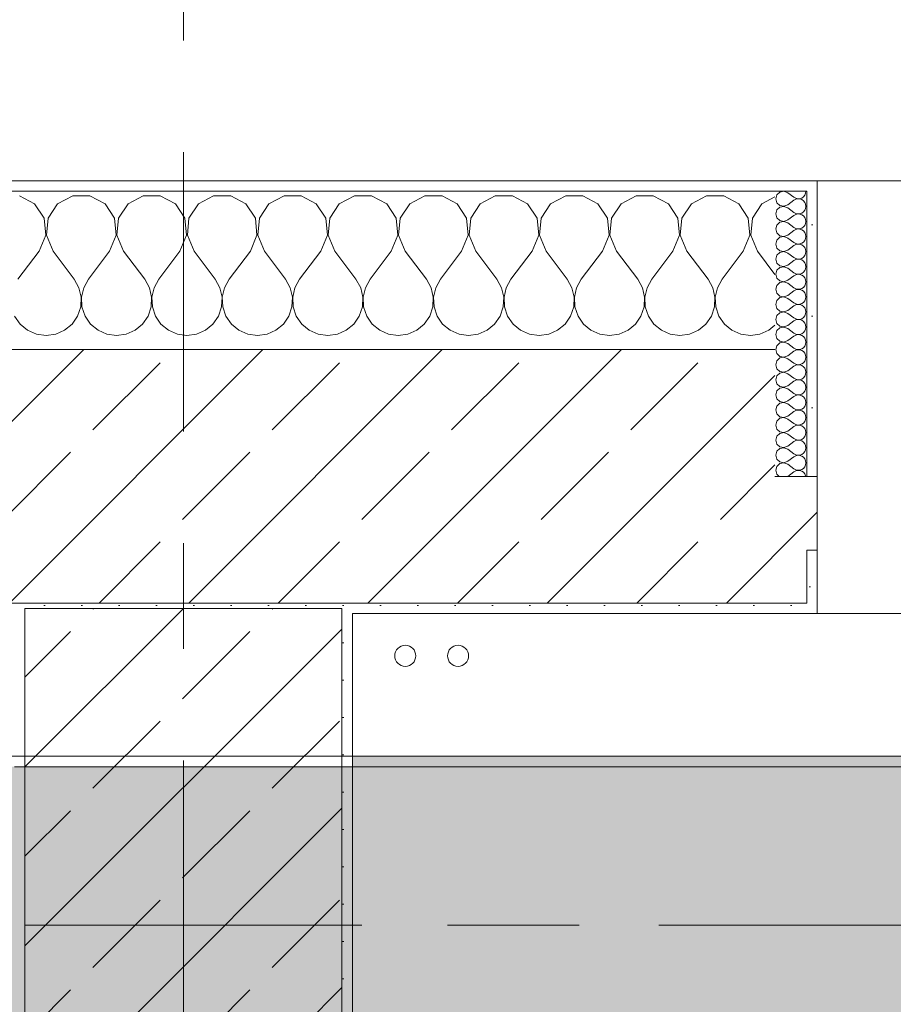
# Model space of a CAD drawing. Header units: metres. Extents: x -3.6 to 84.5, y -11 to 16.8.
# Tile 147 of 229: x 36.4 to 37.2, y 13.1 to 14. Entities that reach past the tile are written whole.
import ezdxf

# ---------------------------------------------------------------- set-up
doc = ezdxf.new("R2010")
doc.units = ezdxf.units.M
doc.header["$MEASUREMENT"] = 0
doc.linetypes.add('Achse', pattern=[0.2, 0.1, -0.05, 0, -0.05])
doc.linetypes.add('Strichlinie doppelt', pattern=[0.546806, 0.264583, -0.105833, 0.070556, -0.105833])
for name, color, linetype in [('451 - Universal.Achsen Raster', 7, 'Continuous'), ('604 - Struktur.Wand Aussen', 7, 'Continuous'), ('607 - Struktur.Stütze', 7, 'Continuous'), ('608 - Struktur.Träger', 7, 'Continuous'), ('801 - HKLSE.Heizung_ Klima_ Lüftung', 7, 'Continuous')]:
    doc.layers.add(name, color=color, linetype=linetype)
pattern_1 = [(45, (0, 0), (-0.0848528, 0.0848528), []), (45, (-0.04243, 0.04243), (-0.0848528, 0.0848528), [0.09, -0.03])]
pattern_2 = [(45, (0, 0), (-0.01767767, 0.01767767), [0, -0.025])]
pattern_3 = [(0, (0, 0), (0, 0.08660254), [0, -0.05]), (0, (0.025, 0.0433), (0, 0.08660254), [0, -0.05])]

# ---------------------------------------------------------------- blocks, each defined once
blk = doc.blocks.new('*X17')
at = {"layer": '604 - Struktur.Wand Aussen', "color": 7, "linetype": 'Continuous', "lineweight": 5}
for p, q in [((36.3891, 13.83299), (36.37479, 13.84066)), ((36.42521, 13.84066), (36.4109, 13.83299)), ((36.44145, 13.84066), (36.42521, 13.84066)), ((36.45576, 13.83299), (36.44145, 13.84066)), ((36.49188, 13.84066), (36.47757, 13.83299)), ((36.50812, 13.84066), (36.49188, 13.84066)), ((36.52243, 13.83299), (36.50812, 13.84066)), ((36.55855, 13.84066), (36.54424, 13.83299)), ((36.57479, 13.84066), (36.55855, 13.84066)), ((36.5891, 13.83299), (36.57479, 13.84066)), ((36.62521, 13.84066), (36.6109, 13.83299)), ((36.64145, 13.84066), (36.62521, 13.84066)), ((36.65576, 13.83299), (36.64145, 13.84066)), ((36.69188, 13.84066), (36.67757, 13.83299)), ((36.70812, 13.84066), (36.69188, 13.84066)), ((36.72243, 13.83299), (36.70812, 13.84066)), ((36.75855, 13.84066), (36.74424, 13.83299)), ((36.77479, 13.84066), (36.75855, 13.84066)), ((36.7891, 13.83299), (36.77479, 13.84066)), ((36.82521, 13.84066), (36.8109, 13.83299)), ((36.84145, 13.84066), (36.82521, 13.84066)), ((36.85576, 13.83299), (36.84145, 13.84066)), ((36.89188, 13.84066), (36.87757, 13.83299)), ((36.90812, 13.84066), (36.89188, 13.84066)), ((36.92243, 13.83299), (36.90812, 13.84066)), ((36.95855, 13.84066), (36.94424, 13.83299)), ((36.97479, 13.84066), (36.95855, 13.84066)), ((36.9891, 13.83299), (36.97479, 13.84066)), ((37.02521, 13.84066), (37.0109, 13.83299)), ((37.04145, 13.84066), (37.02521, 13.84066)), ((37.05576, 13.83299), (37.04145, 13.84066)), ((37.09, 13.83965), (37.07757, 13.83299)), ((36.39808, 13.81947), (36.3891, 13.83299)), ((36.4109, 13.83299), (36.40192, 13.81947)), ((36.46475, 13.81947), (36.45576, 13.83299)), ((36.47757, 13.83299), (36.46858, 13.81947)), ((36.53142, 13.81947), (36.52243, 13.83299)), ((36.54424, 13.83299), (36.53525, 13.81947)), ((36.59808, 13.81947), (36.5891, 13.83299)), ((36.6109, 13.83299), (36.60192, 13.81947)), ((36.66475, 13.81947), (36.65576, 13.83299)), ((36.67757, 13.83299), (36.66858, 13.81947)), ((36.73142, 13.81947), (36.72243, 13.83299)), ((36.74424, 13.83299), (36.73525, 13.81947)), ((36.79808, 13.81947), (36.7891, 13.83299)), ((36.8109, 13.83299), (36.80192, 13.81947)), ((36.86475, 13.81947), (36.85576, 13.83299)), ((36.87757, 13.83299), (36.86858, 13.81947)), ((36.93142, 13.81947), (36.92243, 13.83299)), ((36.94424, 13.83299), (36.93525, 13.81947)), ((36.99808, 13.81947), (36.9891, 13.83299)), ((37.0109, 13.83299), (37.00192, 13.81947)), ((37.06475, 13.81947), (37.05576, 13.83299)), ((37.07757, 13.83299), (37.06858, 13.81947)), ((36.39962, 13.8033), (36.39808, 13.81947)), ((36.40192, 13.81947), (36.40038, 13.8033)), ((36.46629, 13.8033), (36.46475, 13.81947)), ((36.46858, 13.81947), (36.46705, 13.8033)), ((36.53295, 13.8033), (36.53142, 13.81947)), ((36.53525, 13.81947), (36.53371, 13.8033)), ((36.59962, 13.8033), (36.59808, 13.81947)), ((36.60192, 13.81947), (36.60038, 13.8033)), ((36.66629, 13.8033), (36.66475, 13.81947)), ((36.66858, 13.81947), (36.66705, 13.8033)), ((36.73295, 13.8033), (36.73142, 13.81947)), ((36.73525, 13.81947), (36.73371, 13.8033)), ((36.79962, 13.8033), (36.79808, 13.81947)), ((36.80192, 13.81947), (36.80038, 13.8033)), ((36.86629, 13.8033), (36.86475, 13.81947)), ((36.86858, 13.81947), (36.86705, 13.8033)), ((36.93295, 13.8033), (36.93142, 13.81947)), ((36.93525, 13.81947), (36.93371, 13.8033)), ((36.99962, 13.8033), (36.99808, 13.81947)), ((37.00192, 13.81947), (37.00038, 13.8033)), ((37.06629, 13.8033), (37.06475, 13.81947)), ((37.06858, 13.81947), (37.06705, 13.8033)), ((36.39333, 13.78833), (36.39962, 13.8033)), ((36.40038, 13.8033), (36.40667, 13.78833)), ((36.46, 13.78833), (36.46629, 13.8033)), ((36.46705, 13.8033), (36.47333, 13.78833)), ((36.52667, 13.78833), (36.53295, 13.8033)), ((36.53371, 13.8033), (36.54, 13.78833)), ((36.59333, 13.78833), (36.59962, 13.8033)), ((36.60038, 13.8033), (36.60667, 13.78833)), ((36.66, 13.78833), (36.66629, 13.8033)), ((36.66705, 13.8033), (36.67333, 13.78833)), ((36.72667, 13.78833), (36.73295, 13.8033)), ((36.73371, 13.8033), (36.74, 13.78833)), ((36.79333, 13.78833), (36.79962, 13.8033)), ((36.80038, 13.8033), (36.80667, 13.78833)), ((36.86, 13.78833), (36.86629, 13.8033)), ((36.86705, 13.8033), (36.87333, 13.78833)), ((36.92667, 13.78833), (36.93295, 13.8033)), ((36.93371, 13.8033), (36.94, 13.78833)), ((36.99333, 13.78833), (36.99962, 13.8033)), ((37.00038, 13.8033), (37.00667, 13.78833)), ((37.06, 13.78833), (37.06629, 13.8033)), ((37.06705, 13.8033), (37.07333, 13.78833)), ((36.39333, 13.78833), (36.37333, 13.76167)), ((36.40667, 13.78833), (36.42667, 13.76167)), ((36.46, 13.78833), (36.44, 13.76167)), ((36.47333, 13.78833), (36.49333, 13.76167)), ((36.52667, 13.78833), (36.50667, 13.76167)), ((36.54, 13.78833), (36.56, 13.76167)), ((36.59333, 13.78833), (36.57333, 13.76167)), ((36.60667, 13.78833), (36.62667, 13.76167)), ((36.66, 13.78833), (36.64, 13.76167)), ((36.67333, 13.78833), (36.69333, 13.76167)), ((36.72667, 13.78833), (36.70667, 13.76167)), ((36.74, 13.78833), (36.76, 13.76167)), ((36.79333, 13.78833), (36.77333, 13.76167)), ((36.80667, 13.78833), (36.82667, 13.76167)), ((36.86, 13.78833), (36.84, 13.76167)), ((36.87333, 13.78833), (36.89333, 13.76167)), ((36.92667, 13.78833), (36.90667, 13.76167)), ((36.94, 13.78833), (36.96, 13.76167)), ((36.99333, 13.78833), (36.97333, 13.76167)), ((37.00667, 13.78833), (37.02667, 13.76167)), ((37.06, 13.78833), (37.04, 13.76167)), ((37.07333, 13.78833), (37.09, 13.76611)), ((36.43112, 13.75362), (36.42667, 13.76167)), ((36.44, 13.76167), (36.43555, 13.75362)), ((36.49778, 13.75362), (36.49333, 13.76167)), ((36.50667, 13.76167), (36.50222, 13.75362)), ((36.56445, 13.75362), (36.56, 13.76167)), ((36.57333, 13.76167), (36.56888, 13.75362)), ((36.63112, 13.75362), (36.62667, 13.76167)), ((36.64, 13.76167), (36.63555, 13.75362)), ((36.69778, 13.75362), (36.69333, 13.76167)), ((36.70667, 13.76167), (36.70222, 13.75362)), ((36.76445, 13.75362), (36.76, 13.76167)), ((36.77333, 13.76167), (36.76888, 13.75362)), ((36.83112, 13.75362), (36.82667, 13.76167)), ((36.84, 13.76167), (36.83555, 13.75362)), ((36.89778, 13.75362), (36.89333, 13.76167)), ((36.90667, 13.76167), (36.90222, 13.75362)), ((36.96445, 13.75362), (36.96, 13.76167)), ((36.97333, 13.76167), (36.96888, 13.75362)), ((37.03112, 13.75362), (37.02667, 13.76167)), ((37.04, 13.76167), (37.03555, 13.75362)), ((36.4332, 13.74466), (36.43112, 13.75362)), ((36.43555, 13.75362), (36.43347, 13.74466)), ((36.49987, 13.74466), (36.49778, 13.75362)), ((36.50222, 13.75362), (36.50013, 13.74466)), ((36.56653, 13.74466), (36.56445, 13.75362)), ((36.56888, 13.75362), (36.5668, 13.74466)), ((36.6332, 13.74466), (36.63112, 13.75362)), ((36.63555, 13.75362), (36.63347, 13.74466)), ((36.69987, 13.74466), (36.69778, 13.75362)), ((36.70222, 13.75362), (36.70013, 13.74466)), ((36.76653, 13.74466), (36.76445, 13.75362)), ((36.76888, 13.75362), (36.7668, 13.74466)), ((36.8332, 13.74466), (36.83112, 13.75362)), ((36.83555, 13.75362), (36.83347, 13.74466)), ((36.89987, 13.74466), (36.89778, 13.75362)), ((36.90222, 13.75362), (36.90013, 13.74466)), ((36.96653, 13.74466), (36.96445, 13.75362)), ((36.96888, 13.75362), (36.9668, 13.74466)), ((37.0332, 13.74466), (37.03112, 13.75362)), ((37.03555, 13.75362), (37.03347, 13.74466)), ((36.43275, 13.73547), (36.4332, 13.74466)), ((36.43347, 13.74466), (36.43391, 13.73547)), ((36.49942, 13.73547), (36.49987, 13.74466)), ((36.50013, 13.74466), (36.50058, 13.73547)), ((36.56609, 13.73547), (36.56653, 13.74466)), ((36.5668, 13.74466), (36.56725, 13.73547)), ((36.63275, 13.73547), (36.6332, 13.74466)), ((36.63347, 13.74466), (36.63391, 13.73547)), ((36.69942, 13.73547), (36.69987, 13.74466)), ((36.70013, 13.74466), (36.70058, 13.73547)), ((36.76609, 13.73547), (36.76653, 13.74466)), ((36.7668, 13.74466), (36.76725, 13.73547)), ((36.83275, 13.73547), (36.8332, 13.74466)), ((36.83347, 13.74466), (36.83391, 13.73547)), ((36.89942, 13.73547), (36.89987, 13.74466)), ((36.90013, 13.74466), (36.90058, 13.73547)), ((36.96609, 13.73547), (36.96653, 13.74466)), ((36.9668, 13.74466), (36.96725, 13.73547)), ((37.03275, 13.73547), (37.0332, 13.74466)), ((37.03347, 13.74466), (37.03391, 13.73547)), ((36.37019, 13.72676), (36.37539, 13.71918)), ((36.42461, 13.71918), (36.42981, 13.72676)), ((36.42981, 13.72676), (36.43275, 13.73547)), ((36.43391, 13.73547), (36.43685, 13.72676)), ((36.43685, 13.72676), (36.44206, 13.71918)), ((36.49127, 13.71918), (36.49648, 13.72676)), ((36.49648, 13.72676), (36.49942, 13.73547)), ((36.50058, 13.73547), (36.50352, 13.72676)), ((36.50352, 13.72676), (36.50873, 13.71918)), ((36.55794, 13.71918), (36.56315, 13.72676)), ((36.56315, 13.72676), (36.56609, 13.73547)), ((36.56725, 13.73547), (36.57019, 13.72676)), ((36.57019, 13.72676), (36.57539, 13.71918)), ((36.62461, 13.71918), (36.62981, 13.72676)), ((36.62981, 13.72676), (36.63275, 13.73547)), ((36.63391, 13.73547), (36.63685, 13.72676)), ((36.63685, 13.72676), (36.64206, 13.71918)), ((36.69127, 13.71918), (36.69648, 13.72676)), ((36.69648, 13.72676), (36.69942, 13.73547)), ((36.70058, 13.73547), (36.70352, 13.72676)), ((36.70352, 13.72676), (36.70873, 13.71918)), ((36.75794, 13.71918), (36.76315, 13.72676)), ((36.76315, 13.72676), (36.76609, 13.73547)), ((36.76725, 13.73547), (36.77019, 13.72676)), ((36.77019, 13.72676), (36.77539, 13.71918)), ((36.82461, 13.71918), (36.82981, 13.72676)), ((36.82981, 13.72676), (36.83275, 13.73547)), ((36.83391, 13.73547), (36.83685, 13.72676)), ((36.83685, 13.72676), (36.84206, 13.71918)), ((36.89127, 13.71918), (36.89648, 13.72676)), ((36.89648, 13.72676), (36.89942, 13.73547)), ((36.90058, 13.73547), (36.90352, 13.72676)), ((36.90352, 13.72676), (36.90873, 13.71918)), ((36.95794, 13.71918), (36.96315, 13.72676)), ((36.96315, 13.72676), (36.96609, 13.73547)), ((36.96725, 13.73547), (36.97019, 13.72676)), ((36.97019, 13.72676), (36.97539, 13.71918)), ((37.02461, 13.71918), (37.02981, 13.72676)), ((37.02981, 13.72676), (37.03275, 13.73547)), ((37.03391, 13.73547), (37.03685, 13.72676)), ((37.03685, 13.72676), (37.04206, 13.71918)), ((36.37539, 13.71918), (36.38248, 13.71331)), ((36.41752, 13.71331), (36.42461, 13.71918)), ((36.44206, 13.71918), (36.44914, 13.71331)), ((36.48419, 13.71331), (36.49127, 13.71918)), ((36.50873, 13.71918), (36.51581, 13.71331)), ((36.55086, 13.71331), (36.55794, 13.71918)), ((36.57539, 13.71918), (36.58248, 13.71331)), ((36.61752, 13.71331), (36.62461, 13.71918)), ((36.64206, 13.71918), (36.64914, 13.71331)), ((36.68419, 13.71331), (36.69127, 13.71918)), ((36.70873, 13.71918), (36.71581, 13.71331)), ((36.75086, 13.71331), (36.75794, 13.71918)), ((36.77539, 13.71918), (36.78248, 13.71331)), ((36.81752, 13.71331), (36.82461, 13.71918)), ((36.84206, 13.71918), (36.84914, 13.71331)), ((36.88419, 13.71331), (36.89127, 13.71918)), ((36.90873, 13.71918), (36.91581, 13.71331)), ((36.95086, 13.71331), (36.95794, 13.71918)), ((36.97539, 13.71918), (36.98248, 13.71331)), ((37.01752, 13.71331), (37.02461, 13.71918)), ((37.04206, 13.71918), (37.04914, 13.71331)), ((37.08419, 13.71331), (37.09, 13.71813)), ((36.38248, 13.71331), (36.39089, 13.7096)), ((36.39089, 13.7096), (36.4, 13.70833)), ((36.4, 13.70833), (36.40911, 13.7096)), ((36.40911, 13.7096), (36.41752, 13.71331)), ((36.44914, 13.71331), (36.45756, 13.7096)), ((36.45756, 13.7096), (36.46667, 13.70833)), ((36.46667, 13.70833), (36.47578, 13.7096)), ((36.47578, 13.7096), (36.48419, 13.71331)), ((36.51581, 13.71331), (36.52422, 13.7096)), ((36.52422, 13.7096), (36.53333, 13.70833)), ((36.53333, 13.70833), (36.54244, 13.7096)), ((36.54244, 13.7096), (36.55086, 13.71331)), ((36.58248, 13.71331), (36.59089, 13.7096)), ((36.59089, 13.7096), (36.6, 13.70833)), ((36.6, 13.70833), (36.60911, 13.7096)), ((36.60911, 13.7096), (36.61752, 13.71331)), ((36.64914, 13.71331), (36.65756, 13.7096)), ((36.65756, 13.7096), (36.66667, 13.70833)), ((36.66667, 13.70833), (36.67578, 13.7096)), ((36.67578, 13.7096), (36.68419, 13.71331)), ((36.71581, 13.71331), (36.72422, 13.7096)), ((36.72422, 13.7096), (36.73333, 13.70833)), ((36.73333, 13.70833), (36.74244, 13.7096)), ((36.74244, 13.7096), (36.75086, 13.71331)), ((36.78248, 13.71331), (36.79089, 13.7096)), ((36.79089, 13.7096), (36.8, 13.70833)), ((36.8, 13.70833), (36.80911, 13.7096)), ((36.80911, 13.7096), (36.81752, 13.71331)), ((36.84914, 13.71331), (36.85756, 13.7096)), ((36.85756, 13.7096), (36.86667, 13.70833)), ((36.86667, 13.70833), (36.87578, 13.7096)), ((36.87578, 13.7096), (36.88419, 13.71331)), ((36.91581, 13.71331), (36.92422, 13.7096)), ((36.92422, 13.7096), (36.93333, 13.70833)), ((36.93333, 13.70833), (36.94244, 13.7096)), ((36.94244, 13.7096), (36.95086, 13.71331)), ((36.98248, 13.71331), (36.99089, 13.7096)), ((36.99089, 13.7096), (37, 13.70833)), ((37, 13.70833), (37.00911, 13.7096)), ((37.00911, 13.7096), (37.01752, 13.71331)), ((37.04914, 13.71331), (37.05756, 13.7096)), ((37.05756, 13.7096), (37.06667, 13.70833)), ((37.06667, 13.70833), (37.07578, 13.7096)), ((37.07578, 13.7096), (37.08419, 13.71331))]:
    blk.add_line(p, q, dxfattribs=at)
blk = doc.blocks.new('*X45')
at = {"layer": '604 - Struktur.Wand Aussen', "color": 7, "linetype": 'Continuous', "lineweight": 5}
for p, q in [((37.09178, 13.84161), (37.09071, 13.83786)), ((37.09466, 13.84425), (37.09178, 13.84161)), ((37.0985, 13.84497), (37.09466, 13.84425)), ((37.10214, 13.84357), (37.0985, 13.84497)), ((37.10214, 13.84357), (37.10786, 13.83929)), ((37.10786, 13.83929), (37.10958, 13.83833)), ((37.11347, 13.83798), (37.11534, 13.83861)), ((37.11534, 13.83861), (37.11696, 13.83973)), ((37.11696, 13.83973), (37.11822, 13.84124)), ((37.11822, 13.84124), (37.11901, 13.84305)), ((37.11901, 13.84305), (37.11929, 13.845)), ((37.09071, 13.83786), (37.09178, 13.8341)), ((37.09178, 13.8341), (37.09466, 13.83147)), ((37.09466, 13.82996), (37.09178, 13.82733)), ((37.09466, 13.83147), (37.0985, 13.83074)), ((37.0985, 13.83069), (37.09466, 13.82996)), ((37.0985, 13.83074), (37.10214, 13.83214)), ((37.10214, 13.82929), (37.0985, 13.83069)), ((37.10214, 13.83214), (37.10786, 13.83643)), ((37.10214, 13.82929), (37.10786, 13.825)), ((37.10958, 13.83738), (37.10786, 13.83643)), ((37.10958, 13.83833), (37.1115, 13.83789)), ((37.1115, 13.83783), (37.10958, 13.83738)), ((37.1115, 13.83789), (37.11347, 13.83798)), ((37.11347, 13.83773), (37.1115, 13.83783)), ((37.11534, 13.8371), (37.11347, 13.83773)), ((37.11696, 13.83599), (37.11534, 13.8371)), ((37.11822, 13.83447), (37.11696, 13.83599)), ((37.11901, 13.83267), (37.11822, 13.83447)), ((37.11929, 13.83071), (37.11901, 13.83267)), ((37.11901, 13.82876), (37.11929, 13.83071)), ((37.09178, 13.82733), (37.09071, 13.82357)), ((37.09071, 13.82357), (37.09178, 13.81982)), ((37.09178, 13.81982), (37.09466, 13.81718)), ((37.10214, 13.81786), (37.10786, 13.82214)), ((37.10786, 13.825), (37.10958, 13.82405)), ((37.10958, 13.8231), (37.10786, 13.82214)), ((37.10958, 13.82405), (37.1115, 13.8236)), ((37.1115, 13.82354), (37.10958, 13.8231)), ((37.1115, 13.8236), (37.11347, 13.8237)), ((37.11347, 13.82345), (37.1115, 13.82354)), ((37.11347, 13.8237), (37.11534, 13.82433)), ((37.11534, 13.82282), (37.11347, 13.82345)), ((37.11534, 13.82433), (37.11696, 13.82544)), ((37.11696, 13.8217), (37.11534, 13.82282)), ((37.11696, 13.82544), (37.11822, 13.82696)), ((37.11822, 13.82018), (37.11696, 13.8217)), ((37.11822, 13.82696), (37.11901, 13.82876)), ((37.11901, 13.81838), (37.11822, 13.82018)), ((37.09178, 13.81304), (37.09071, 13.80929)), ((37.09466, 13.81567), (37.09178, 13.81304)), ((37.09466, 13.81718), (37.0985, 13.81646)), ((37.0985, 13.8164), (37.09466, 13.81567)), ((37.0985, 13.81646), (37.10214, 13.81786)), ((37.10214, 13.815), (37.0985, 13.8164)), ((37.10214, 13.815), (37.10786, 13.81071)), ((37.10786, 13.81071), (37.10958, 13.80976)), ((37.11534, 13.81004), (37.11696, 13.81116)), ((37.11696, 13.81116), (37.11822, 13.81267)), ((37.11822, 13.81267), (37.11901, 13.81448)), ((37.11929, 13.81643), (37.11901, 13.81838)), ((37.11901, 13.81448), (37.11929, 13.81643)), ((37.09071, 13.80929), (37.09178, 13.80553)), ((37.09178, 13.80553), (37.09466, 13.8029)), ((37.09466, 13.80139), (37.09178, 13.79876)), ((37.09466, 13.8029), (37.0985, 13.80217)), ((37.0985, 13.80211), (37.09466, 13.80139)), ((37.0985, 13.80217), (37.10214, 13.80357)), ((37.10214, 13.80071), (37.0985, 13.80211)), ((37.10214, 13.80357), (37.10786, 13.80786)), ((37.10958, 13.80881), (37.10786, 13.80786)), ((37.10958, 13.80976), (37.1115, 13.80931)), ((37.1115, 13.80926), (37.10958, 13.80881)), ((37.1115, 13.80931), (37.11347, 13.80941)), ((37.11347, 13.80916), (37.1115, 13.80926)), ((37.11347, 13.80941), (37.11534, 13.81004)), ((37.11534, 13.80853), (37.11347, 13.80916)), ((37.11696, 13.80742), (37.11534, 13.80853)), ((37.11822, 13.8059), (37.11696, 13.80742)), ((37.11901, 13.80409), (37.11822, 13.8059)), ((37.11929, 13.80214), (37.11901, 13.80409)), ((37.11901, 13.80019), (37.11929, 13.80214)), ((37.09178, 13.79876), (37.09071, 13.795)), ((37.09071, 13.795), (37.09178, 13.79124)), ((37.10214, 13.80071), (37.10786, 13.79643)), ((37.10214, 13.78929), (37.10786, 13.79357)), ((37.10786, 13.79643), (37.10958, 13.79547)), ((37.10958, 13.79453), (37.10786, 13.79357)), ((37.10958, 13.79547), (37.1115, 13.79503)), ((37.1115, 13.79497), (37.10958, 13.79453)), ((37.1115, 13.79503), (37.11347, 13.79512)), ((37.11347, 13.79488), (37.1115, 13.79497)), ((37.11347, 13.79512), (37.11534, 13.79575)), ((37.11534, 13.79425), (37.11347, 13.79488)), ((37.11534, 13.79575), (37.11696, 13.79687)), ((37.11696, 13.79313), (37.11534, 13.79425)), ((37.11696, 13.79687), (37.11822, 13.79839)), ((37.11822, 13.79161), (37.11696, 13.79313)), ((37.11822, 13.79839), (37.11901, 13.80019)), ((37.09178, 13.78447), (37.09071, 13.78071)), ((37.09178, 13.79124), (37.09466, 13.78861)), ((37.09466, 13.7871), (37.09178, 13.78447)), ((37.09466, 13.78861), (37.0985, 13.78789)), ((37.0985, 13.78783), (37.09466, 13.7871)), ((37.0985, 13.78789), (37.10214, 13.78929)), ((37.10214, 13.78643), (37.0985, 13.78783)), ((37.10214, 13.78643), (37.10786, 13.78214)), ((37.11534, 13.78147), (37.11696, 13.78258)), ((37.11696, 13.78258), (37.11822, 13.7841)), ((37.11901, 13.78981), (37.11822, 13.79161)), ((37.11822, 13.7841), (37.11901, 13.78591)), ((37.11929, 13.78786), (37.11901, 13.78981)), ((37.11901, 13.78591), (37.11929, 13.78786)), ((37.09071, 13.78071), (37.09178, 13.77696)), ((37.09178, 13.77696), (37.09466, 13.77433)), ((37.09466, 13.77433), (37.0985, 13.7736)), ((37.0985, 13.77354), (37.09466, 13.77282)), ((37.0985, 13.7736), (37.10214, 13.775)), ((37.10214, 13.77214), (37.0985, 13.77354)), ((37.10214, 13.775), (37.10786, 13.77929)), ((37.10786, 13.78214), (37.10958, 13.78119)), ((37.10958, 13.78024), (37.10786, 13.77929)), ((37.10958, 13.78119), (37.1115, 13.78074)), ((37.1115, 13.78069), (37.10958, 13.78024)), ((37.1115, 13.78074), (37.11347, 13.78084)), ((37.11347, 13.78059), (37.1115, 13.78069)), ((37.11347, 13.78084), (37.11534, 13.78147)), ((37.11534, 13.77996), (37.11347, 13.78059)), ((37.11696, 13.77884), (37.11534, 13.77996)), ((37.11822, 13.77733), (37.11696, 13.77884)), ((37.11901, 13.77552), (37.11822, 13.77733)), ((37.11929, 13.77357), (37.11901, 13.77552)), ((37.11901, 13.77162), (37.11929, 13.77357)), ((37.09178, 13.77018), (37.09071, 13.76643)), ((37.09071, 13.76643), (37.09178, 13.76267)), ((37.09466, 13.77282), (37.09178, 13.77018)), ((37.10214, 13.77214), (37.10786, 13.76786)), ((37.10214, 13.76071), (37.10786, 13.765)), ((37.10786, 13.76786), (37.10958, 13.7669)), ((37.10958, 13.76595), (37.10786, 13.765)), ((37.10958, 13.7669), (37.1115, 13.76646)), ((37.1115, 13.7664), (37.10958, 13.76595)), ((37.1115, 13.76646), (37.11347, 13.76655)), ((37.11347, 13.7663), (37.1115, 13.7664)), ((37.11347, 13.76655), (37.11534, 13.76718)), ((37.11534, 13.76567), (37.11347, 13.7663)), ((37.11534, 13.76718), (37.11696, 13.7683)), ((37.11696, 13.76456), (37.11534, 13.76567)), ((37.11696, 13.7683), (37.11822, 13.76982)), ((37.11822, 13.76304), (37.11696, 13.76456)), ((37.11822, 13.76982), (37.11901, 13.77162)), ((37.09178, 13.7559), (37.09071, 13.75214)), ((37.09178, 13.76267), (37.09466, 13.76004)), ((37.09466, 13.75853), (37.09178, 13.7559)), ((37.09466, 13.76004), (37.0985, 13.75931)), ((37.0985, 13.75926), (37.09466, 13.75853)), ((37.0985, 13.75931), (37.10214, 13.76071)), ((37.10214, 13.75786), (37.0985, 13.75926)), ((37.10214, 13.75786), (37.10786, 13.75357)), ((37.11696, 13.75401), (37.11822, 13.75553)), ((37.11901, 13.76124), (37.11822, 13.76304)), ((37.11822, 13.75553), (37.11901, 13.75733)), ((37.11929, 13.75929), (37.11901, 13.76124)), ((37.11901, 13.75733), (37.11929, 13.75929)), ((37.09071, 13.75214), (37.09178, 13.74839)), ((37.09178, 13.74839), (37.09466, 13.74575)), ((37.09466, 13.74575), (37.0985, 13.74503)), ((37.0985, 13.74503), (37.10214, 13.74643)), ((37.10214, 13.74643), (37.10786, 13.75071)), ((37.10786, 13.75357), (37.10958, 13.75262)), ((37.10958, 13.75167), (37.10786, 13.75071)), ((37.10958, 13.75262), (37.1115, 13.75217)), ((37.1115, 13.75211), (37.10958, 13.75167)), ((37.1115, 13.75217), (37.11347, 13.75227)), ((37.11347, 13.75202), (37.1115, 13.75211)), ((37.11347, 13.75227), (37.11534, 13.7529)), ((37.11534, 13.75139), (37.11347, 13.75202)), ((37.11534, 13.7529), (37.11696, 13.75401)), ((37.11696, 13.75027), (37.11534, 13.75139)), ((37.11822, 13.74876), (37.11696, 13.75027)), ((37.11901, 13.74695), (37.11822, 13.74876)), ((37.11929, 13.745), (37.11901, 13.74695)), ((37.09178, 13.74161), (37.09071, 13.73786)), ((37.09071, 13.73786), (37.09178, 13.7341)), ((37.09466, 13.74425), (37.09178, 13.74161)), ((37.0985, 13.74497), (37.09466, 13.74425)), ((37.10214, 13.74357), (37.0985, 13.74497)), ((37.10214, 13.74357), (37.10786, 13.73929)), ((37.10214, 13.73214), (37.10786, 13.73643)), ((37.10786, 13.73929), (37.10958, 13.73833)), ((37.10958, 13.73738), (37.10786, 13.73643)), ((37.10958, 13.73833), (37.1115, 13.73789)), ((37.1115, 13.73783), (37.10958, 13.73738)), ((37.1115, 13.73789), (37.11347, 13.73798)), ((37.11347, 13.73773), (37.1115, 13.73783)), ((37.11347, 13.73798), (37.11534, 13.73861)), ((37.11534, 13.7371), (37.11347, 13.73773)), ((37.11534, 13.73861), (37.11696, 13.73973)), ((37.11696, 13.73599), (37.11534, 13.7371)), ((37.11696, 13.73973), (37.11822, 13.74124)), ((37.11822, 13.73447), (37.11696, 13.73599)), ((37.11822, 13.74124), (37.11901, 13.74305)), ((37.11901, 13.74305), (37.11929, 13.745)), ((37.09178, 13.72733), (37.09071, 13.72357)), ((37.09178, 13.7341), (37.09466, 13.73147)), ((37.09466, 13.72996), (37.09178, 13.72733)), ((37.09466, 13.73147), (37.0985, 13.73074)), ((37.0985, 13.73069), (37.09466, 13.72996)), ((37.0985, 13.73074), (37.10214, 13.73214)), ((37.10214, 13.72929), (37.0985, 13.73069)), ((37.10214, 13.72929), (37.10786, 13.725)), ((37.11696, 13.72544), (37.11822, 13.72696)), ((37.11901, 13.73267), (37.11822, 13.73447)), ((37.11822, 13.72696), (37.11901, 13.72876)), ((37.11929, 13.73071), (37.11901, 13.73267)), ((37.11901, 13.72876), (37.11929, 13.73071)), ((37.09071, 13.72357), (37.09178, 13.71982)), ((37.09178, 13.71982), (37.09466, 13.71718)), ((37.09466, 13.71718), (37.0985, 13.71646)), ((37.0985, 13.71646), (37.10214, 13.71786)), ((37.10214, 13.71786), (37.10786, 13.72214)), ((37.10786, 13.725), (37.10958, 13.72405)), ((37.10958, 13.7231), (37.10786, 13.72214)), ((37.10958, 13.72405), (37.1115, 13.7236)), ((37.1115, 13.72354), (37.10958, 13.7231)), ((37.1115, 13.7236), (37.11347, 13.7237)), ((37.11347, 13.72345), (37.1115, 13.72354)), ((37.11347, 13.7237), (37.11534, 13.72433)), ((37.11534, 13.72282), (37.11347, 13.72345)), ((37.11534, 13.72433), (37.11696, 13.72544)), ((37.11696, 13.7217), (37.11534, 13.72282)), ((37.11822, 13.72018), (37.11696, 13.7217)), ((37.11901, 13.71838), (37.11822, 13.72018)), ((37.11929, 13.71643), (37.11901, 13.71838)), ((37.09178, 13.71304), (37.09071, 13.70929)), ((37.09071, 13.70929), (37.09178, 13.70553)), ((37.09466, 13.71567), (37.09178, 13.71304)), ((37.0985, 13.7164), (37.09466, 13.71567)), ((37.10214, 13.715), (37.0985, 13.7164)), ((37.10214, 13.715), (37.10786, 13.71071)), ((37.10214, 13.70357), (37.10786, 13.70786)), ((37.10786, 13.71071), (37.10958, 13.70976)), ((37.10958, 13.70881), (37.10786, 13.70786)), ((37.10958, 13.70976), (37.1115, 13.70931)), ((37.1115, 13.70926), (37.10958, 13.70881)), ((37.1115, 13.70931), (37.11347, 13.70941)), ((37.11347, 13.70916), (37.1115, 13.70926)), ((37.11347, 13.70941), (37.11534, 13.71004)), ((37.11534, 13.70853), (37.11347, 13.70916)), ((37.11534, 13.71004), (37.11696, 13.71116)), ((37.11696, 13.70742), (37.11534, 13.70853)), ((37.11696, 13.71116), (37.11822, 13.71267)), ((37.11822, 13.71267), (37.11901, 13.71448)), ((37.11901, 13.71448), (37.11929, 13.71643)), ((37.09178, 13.69876), (37.09071, 13.695)), ((37.09178, 13.70553), (37.09466, 13.7029)), ((37.09466, 13.70139), (37.09178, 13.69876)), ((37.09466, 13.7029), (37.0985, 13.70217)), ((37.0985, 13.70211), (37.09466, 13.70139)), ((37.0985, 13.70217), (37.10214, 13.70357)), ((37.10214, 13.70071), (37.0985, 13.70211)), ((37.10214, 13.70071), (37.10786, 13.69643)), ((37.11822, 13.7059), (37.11696, 13.70742)), ((37.11901, 13.70409), (37.11822, 13.7059)), ((37.11822, 13.69839), (37.11901, 13.70019)), ((37.11929, 13.70214), (37.11901, 13.70409)), ((37.11901, 13.70019), (37.11929, 13.70214)), ((37.09071, 13.695), (37.09178, 13.69124)), ((37.09178, 13.69124), (37.09466, 13.68861)), ((37.0985, 13.68789), (37.10214, 13.68929)), ((37.10214, 13.68929), (37.10786, 13.69357)), ((37.10786, 13.69643), (37.10958, 13.69547)), ((37.10958, 13.69453), (37.10786, 13.69357)), ((37.10958, 13.69547), (37.1115, 13.69503)), ((37.1115, 13.69497), (37.10958, 13.69453)), ((37.1115, 13.69503), (37.11347, 13.69512)), ((37.11347, 13.69488), (37.1115, 13.69497)), ((37.11347, 13.69512), (37.11534, 13.69575)), ((37.11534, 13.69425), (37.11347, 13.69488)), ((37.11534, 13.69575), (37.11696, 13.69687)), ((37.11696, 13.69313), (37.11534, 13.69425)), ((37.11696, 13.69687), (37.11822, 13.69839)), ((37.11822, 13.69161), (37.11696, 13.69313)), ((37.11901, 13.68981), (37.11822, 13.69161)), ((37.11929, 13.68786), (37.11901, 13.68981)), ((37.09178, 13.68447), (37.09071, 13.68071)), ((37.09071, 13.68071), (37.09178, 13.67696)), ((37.09466, 13.6871), (37.09178, 13.68447)), ((37.09466, 13.68861), (37.0985, 13.68789)), ((37.0985, 13.68783), (37.09466, 13.6871)), ((37.10214, 13.68643), (37.0985, 13.68783)), ((37.10214, 13.68643), (37.10786, 13.68214)), ((37.10786, 13.68214), (37.10958, 13.68119)), ((37.10958, 13.68024), (37.10786, 13.67929)), ((37.10958, 13.68119), (37.1115, 13.68074)), ((37.1115, 13.68069), (37.10958, 13.68024)), ((37.1115, 13.68074), (37.11347, 13.68084)), ((37.11347, 13.68059), (37.1115, 13.68069)), ((37.11347, 13.68084), (37.11534, 13.68147)), ((37.11534, 13.67996), (37.11347, 13.68059)), ((37.11534, 13.68147), (37.11696, 13.68258)), ((37.11696, 13.67884), (37.11534, 13.67996)), ((37.11696, 13.68258), (37.11822, 13.6841)), ((37.11822, 13.6841), (37.11901, 13.68591)), ((37.11901, 13.68591), (37.11929, 13.68786)), ((37.09178, 13.67696), (37.09466, 13.67433)), ((37.09466, 13.67282), (37.09178, 13.67018)), ((37.09466, 13.67433), (37.0985, 13.6736)), ((37.0985, 13.67354), (37.09466, 13.67282)), ((37.0985, 13.6736), (37.10214, 13.675)), ((37.10214, 13.67214), (37.0985, 13.67354)), ((37.10214, 13.675), (37.10786, 13.67929)), ((37.10214, 13.67214), (37.10786, 13.66786)), ((37.11822, 13.67733), (37.11696, 13.67884)), ((37.11901, 13.67552), (37.11822, 13.67733)), ((37.11822, 13.66982), (37.11901, 13.67162)), ((37.11929, 13.67357), (37.11901, 13.67552)), ((37.11901, 13.67162), (37.11929, 13.67357)), ((37.09178, 13.67018), (37.09071, 13.66643)), ((37.09071, 13.66643), (37.09178, 13.66267)), ((37.09178, 13.66267), (37.09466, 13.66004)), ((37.10214, 13.66071), (37.10786, 13.665)), ((37.10786, 13.66786), (37.10958, 13.6669)), ((37.10958, 13.66595), (37.10786, 13.665)), ((37.10958, 13.6669), (37.1115, 13.66646)), ((37.1115, 13.6664), (37.10958, 13.66595)), ((37.1115, 13.66646), (37.11347, 13.66655)), ((37.11347, 13.6663), (37.1115, 13.6664)), ((37.11347, 13.66655), (37.11534, 13.66718)), ((37.11534, 13.66567), (37.11347, 13.6663)), ((37.11534, 13.66718), (37.11696, 13.6683)), ((37.11696, 13.66456), (37.11534, 13.66567)), ((37.11696, 13.6683), (37.11822, 13.66982)), ((37.11822, 13.66304), (37.11696, 13.66456)), ((37.11901, 13.66124), (37.11822, 13.66304)), ((37.11929, 13.65929), (37.11901, 13.66124)), ((37.09178, 13.6559), (37.09071, 13.65214)), ((37.09071, 13.65214), (37.09178, 13.64839)), ((37.09466, 13.65853), (37.09178, 13.6559)), ((37.09466, 13.66004), (37.0985, 13.65931)), ((37.0985, 13.65926), (37.09466, 13.65853)), ((37.0985, 13.65931), (37.10214, 13.66071)), ((37.10214, 13.65786), (37.0985, 13.65926)), ((37.10214, 13.65786), (37.10786, 13.65357)), ((37.10786, 13.65357), (37.10958, 13.65262)), ((37.10958, 13.65262), (37.1115, 13.65217)), ((37.1115, 13.65211), (37.10958, 13.65167)), ((37.1115, 13.65217), (37.11347, 13.65227)), ((37.11347, 13.65202), (37.1115, 13.65211)), ((37.11347, 13.65227), (37.11534, 13.6529)), ((37.11534, 13.65139), (37.11347, 13.65202)), ((37.11534, 13.6529), (37.11696, 13.65401)), ((37.11696, 13.65401), (37.11822, 13.65553)), ((37.11822, 13.65553), (37.11901, 13.65733)), ((37.11901, 13.65733), (37.11929, 13.65929)), ((37.09178, 13.64839), (37.09466, 13.64575)), ((37.09466, 13.64425), (37.09178, 13.64161)), ((37.09466, 13.64575), (37.0985, 13.64503)), ((37.0985, 13.64497), (37.09466, 13.64425)), ((37.0985, 13.64503), (37.10214, 13.64643)), ((37.10214, 13.64357), (37.0985, 13.64497)), ((37.10214, 13.64643), (37.10786, 13.65071)), ((37.10214, 13.64357), (37.10786, 13.63929)), ((37.10958, 13.65167), (37.10786, 13.65071)), ((37.11696, 13.65027), (37.11534, 13.65139)), ((37.11822, 13.64876), (37.11696, 13.65027)), ((37.11901, 13.64695), (37.11822, 13.64876)), ((37.11822, 13.64124), (37.11901, 13.64305)), ((37.11929, 13.645), (37.11901, 13.64695)), ((37.11901, 13.64305), (37.11929, 13.645)), ((37.09178, 13.64161), (37.09071, 13.63786)), ((37.09071, 13.63786), (37.09178, 13.6341)), ((37.09178, 13.6341), (37.09466, 13.63147)), ((37.10214, 13.63214), (37.10786, 13.63643)), ((37.10786, 13.63929), (37.10958, 13.63833)), ((37.10958, 13.63738), (37.10786, 13.63643)), ((37.10958, 13.63833), (37.1115, 13.63789)), ((37.1115, 13.63783), (37.10958, 13.63738)), ((37.1115, 13.63789), (37.11347, 13.63798)), ((37.11347, 13.63773), (37.1115, 13.63783)), ((37.11347, 13.63798), (37.11534, 13.63861)), ((37.11534, 13.6371), (37.11347, 13.63773)), ((37.11534, 13.63861), (37.11696, 13.63973)), ((37.11696, 13.63599), (37.11534, 13.6371)), ((37.11696, 13.63973), (37.11822, 13.64124)), ((37.11822, 13.63447), (37.11696, 13.63599)), ((37.11901, 13.63267), (37.11822, 13.63447)), ((37.09178, 13.62733), (37.09071, 13.62357)), ((37.09466, 13.62996), (37.09178, 13.62733)), ((37.09466, 13.63147), (37.0985, 13.63074)), ((37.0985, 13.63069), (37.09466, 13.62996)), ((37.0985, 13.63074), (37.10214, 13.63214)), ((37.10214, 13.62929), (37.0985, 13.63069)), ((37.10214, 13.62929), (37.10786, 13.625)), ((37.10786, 13.625), (37.10958, 13.62405)), ((37.10958, 13.62405), (37.1115, 13.6236)), ((37.11347, 13.6237), (37.11534, 13.62433)), ((37.11534, 13.62433), (37.11696, 13.62544)), ((37.11696, 13.62544), (37.11822, 13.62696)), ((37.11822, 13.62696), (37.11901, 13.62876)), ((37.11929, 13.63071), (37.11901, 13.63267)), ((37.11901, 13.62876), (37.11929, 13.63071)), ((37.09071, 13.62357), (37.09178, 13.61982)), ((37.09178, 13.61982), (37.09466, 13.61718)), ((37.09466, 13.61567), (37.09178, 13.61304)), ((37.09466, 13.61718), (37.0985, 13.61646)), ((37.0985, 13.6164), (37.09466, 13.61567)), ((37.0985, 13.61646), (37.10214, 13.61786)), ((37.10214, 13.615), (37.0985, 13.6164)), ((37.10214, 13.61786), (37.10786, 13.62214)), ((37.10214, 13.615), (37.10786, 13.61071)), ((37.10958, 13.6231), (37.10786, 13.62214)), ((37.1115, 13.62354), (37.10958, 13.6231)), ((37.1115, 13.6236), (37.11347, 13.6237)), ((37.11347, 13.62345), (37.1115, 13.62354)), ((37.11534, 13.62282), (37.11347, 13.62345)), ((37.11696, 13.6217), (37.11534, 13.62282)), ((37.11822, 13.62018), (37.11696, 13.6217)), ((37.11901, 13.61838), (37.11822, 13.62018)), ((37.11929, 13.61643), (37.11901, 13.61838)), ((37.11901, 13.61448), (37.11929, 13.61643)), ((37.09178, 13.61304), (37.09071, 13.60929)), ((37.09071, 13.60929), (37.09178, 13.60553)), ((37.09178, 13.60553), (37.09466, 13.6029)), ((37.10214, 13.60357), (37.10786, 13.60786)), ((37.10786, 13.61071), (37.10958, 13.60976)), ((37.10958, 13.60881), (37.10786, 13.60786)), ((37.10958, 13.60976), (37.1115, 13.60931)), ((37.1115, 13.60926), (37.10958, 13.60881)), ((37.1115, 13.60931), (37.11347, 13.60941)), ((37.11347, 13.60916), (37.1115, 13.60926)), ((37.11347, 13.60941), (37.11534, 13.61004)), ((37.11534, 13.60853), (37.11347, 13.60916)), ((37.11534, 13.61004), (37.11696, 13.61116)), ((37.11696, 13.60742), (37.11534, 13.60853)), ((37.11696, 13.61116), (37.11822, 13.61267)), ((37.11822, 13.6059), (37.11696, 13.60742)), ((37.11822, 13.61267), (37.11901, 13.61448)), ((37.11901, 13.60409), (37.11822, 13.6059)), ((37.09178, 13.59876), (37.09071, 13.595)), ((37.09466, 13.60139), (37.09178, 13.59876)), ((37.09466, 13.6029), (37.0985, 13.60217)), ((37.0985, 13.60211), (37.09466, 13.60139)), ((37.0985, 13.60217), (37.10214, 13.60357)), ((37.10214, 13.60071), (37.0985, 13.60211)), ((37.10214, 13.60071), (37.10786, 13.59643)), ((37.10786, 13.59643), (37.10958, 13.59547)), ((37.11534, 13.59575), (37.11696, 13.59687)), ((37.11696, 13.59687), (37.11822, 13.59839)), ((37.11822, 13.59839), (37.11901, 13.60019)), ((37.11929, 13.60214), (37.11901, 13.60409)), ((37.11901, 13.60019), (37.11929, 13.60214)), ((37.09071, 13.595), (37.09178, 13.59124)), ((37.09178, 13.59124), (37.09466, 13.58861)), ((37.09466, 13.5871), (37.09178, 13.58447)), ((37.09466, 13.58861), (37.0985, 13.58789)), ((37.0985, 13.58783), (37.09466, 13.5871)), ((37.0985, 13.58789), (37.10214, 13.58929)), ((37.10214, 13.58643), (37.0985, 13.58783)), ((37.10214, 13.58929), (37.10786, 13.59357)), ((37.10958, 13.59453), (37.10786, 13.59357)), ((37.10958, 13.59547), (37.1115, 13.59503)), ((37.1115, 13.59497), (37.10958, 13.59453)), ((37.1115, 13.59503), (37.11347, 13.59512)), ((37.11347, 13.59488), (37.1115, 13.59497)), ((37.11347, 13.59512), (37.11534, 13.59575)), ((37.11534, 13.59425), (37.11347, 13.59488)), ((37.11696, 13.59313), (37.11534, 13.59425)), ((37.11822, 13.59161), (37.11696, 13.59313)), ((37.11901, 13.58981), (37.11822, 13.59161)), ((37.11929, 13.58786), (37.11901, 13.58981)), ((37.11901, 13.58591), (37.11929, 13.58786)), ((37.09178, 13.58447), (37.09071, 13.58071)), ((37.09071, 13.58071), (37.09178, 13.57696)), ((37.10214, 13.58643), (37.10786, 13.58214)), ((37.10214, 13.575), (37.10786, 13.57929)), ((37.10786, 13.58214), (37.10958, 13.58119)), ((37.10958, 13.58024), (37.10786, 13.57929)), ((37.10958, 13.58119), (37.1115, 13.58074)), ((37.1115, 13.58069), (37.10958, 13.58024)), ((37.1115, 13.58074), (37.11347, 13.58084)), ((37.11347, 13.58059), (37.1115, 13.58069)), ((37.11347, 13.58084), (37.11534, 13.58147)), ((37.11534, 13.57996), (37.11347, 13.58059)), ((37.11534, 13.58147), (37.11696, 13.58258)), ((37.11696, 13.57884), (37.11534, 13.57996)), ((37.11696, 13.58258), (37.11822, 13.5841)), ((37.11822, 13.57733), (37.11696, 13.57884)), ((37.11822, 13.5841), (37.11901, 13.58591)), ((37.11901, 13.57552), (37.11822, 13.57733)), ((37.09178, 13.57696), (37.09392, 13.575)), ((37.11909, 13.575), (37.11901, 13.57552))]:
    blk.add_line(p, q, dxfattribs=at)

msp = doc.modelspace()

# ---------------------------------------------------------------- hatches: boundary and pattern name
at = {"layer": '604 - Struktur.Wand Aussen', "linetype": 'Continuous', "lineweight": 0, "true_color": 0x000000}
h = msp.add_hatch(dxfattribs=at)
h.set_pattern_fill('Verputz_0001', color=18, style=0, pattern_type=2)
h.set_pattern_definition(pattern_3)
h.paths.add_polyline_path([(35.95, 13.855), (35.95, 13.845), (37.12, 13.845), (37.12, 13.855)])
h = msp.add_hatch(dxfattribs=at)
h.set_pattern_fill('Verputz_0001', color=18, style=0, pattern_type=2)
h.set_pattern_definition(pattern_3)
h.paths.add_polyline_path([(37.12, 13.855), (37.12, 13.575), (37.13, 13.575), (37.13, 13.855)])
h = msp.add_hatch(dxfattribs=at)
h.set_pattern_fill('Beton__Stahlbeton_0001', color=18, style=0, pattern_type=2)
h.set_pattern_definition(pattern_1)
h.paths.add_polyline_path([(35.94, 13.505), (35.95, 13.505), (35.95, 13.455), (37.12, 13.455), (37.12, 13.505), (37.13, 13.505), (37.13, 13.575), (37.12, 13.575), (37.09, 13.575), (37.09, 13.695), (35.98, 13.695), (35.98, 13.575), (35.95, 13.575), (35.94, 13.575)])
h = msp.add_hatch(dxfattribs=at)
h.set_pattern_fill('Gips_0001', color=18, style=0, pattern_type=2)
h.set_pattern_definition(pattern_2)
h.paths.add_polyline_path([(37.12, 13.445), (37.13, 13.445), (37.13, 13.505), (37.12, 13.505)])
h = msp.add_hatch(dxfattribs=at)
h.set_pattern_fill('Gips_0001', color=18, style=0, pattern_type=2)
h.set_pattern_definition(pattern_2)
h.paths.add_polyline_path([(36.68999, 13.455), (36.68999, 13.445), (37.12, 13.445), (37.12, 13.455)])
at = {"layer": '607 - Struktur.Stütze', "linetype": 'Continuous', "lineweight": 0, "true_color": 0x000000}
h = msp.add_hatch(dxfattribs=at)
h.set_pattern_fill('Gips_0001', color=18, style=0, pattern_type=2)
h.set_pattern_definition(pattern_2)
h.paths.add_polyline_path([(36.36999, 13.455), (36.36999, 13.445), (36.37999, 13.445), (36.37999, 13.44998), (36.67999, 13.44998), (36.67999, 13.445), (36.68999, 13.445), (36.68999, 13.455)])
h = msp.add_hatch(dxfattribs=at)
h.set_pattern_fill('Beton__Stahlbeton_0001', color=18, style=0, pattern_type=2)
h.set_pattern_definition(pattern_1)
h.paths.add_polyline_path([(36.37999, 12.99998), (36.67999, 12.99998), (36.67999, 13.44998), (36.37999, 13.44998)])
h = msp.add_hatch(dxfattribs=at)
h.set_pattern_fill('Gips_0001', color=18, style=0, pattern_type=2)
h.set_pattern_definition(pattern_2)
h.paths.add_polyline_path([(36.37999, 13.445), (36.36999, 13.445), (36.36999, 12.98998), (36.46, 12.98998), (36.46, 12.99998), (36.37999, 12.99998)])
h = msp.add_hatch(dxfattribs=at)
h.set_pattern_fill('Gips_0001', color=18, style=0, pattern_type=2)
h.set_pattern_definition(pattern_2)
h.paths.add_polyline_path([(36.61, 12.98998), (36.68999, 12.98998), (36.68999, 13.445), (36.67999, 13.445), (36.67999, 12.99998), (36.61, 12.99998)])
at = {"layer": '608 - Struktur.Träger', "linetype": 'Continuous', "lineweight": 0, "true_color": 0x000000}
h = msp.add_hatch(dxfattribs=at)
h.set_pattern_fill('Gips_0001', color=18, style=0, pattern_type=2)
h.set_pattern_definition(pattern_2)
h.paths.add_polyline_path([(36.68999, 13.29998), (39.96999, 13.29998), (39.96999, 13.30998), (36.68999, 13.30998)])
h = msp.add_hatch(dxfattribs=at)
h.set_pattern_fill('Beton__Stahlbeton_0001', color=18, style=0, pattern_type=2)
h.set_pattern_definition(pattern_1)
h.paths.add_polyline_path([(15.08999, 13.29998), (14.77999, 13.29998), (14.77999, 12.99998), (15.08999, 12.99998), (18.36999, 12.99998), (18.68999, 12.99998), (21.96999, 12.99998), (22.28999, 12.99998), (25.56999, 12.99998), (25.88999, 12.99998), (29.16999, 12.99998), (29.48999, 12.99998), (32.76999, 12.99998), (33.08999, 12.99998), (36.36999, 12.99998), (36.68999, 12.99998), (39.96999, 12.99998), (40.28999, 12.99998), (43.56999, 12.99998), (43.88999, 12.99998), (47.16999, 12.99998), (47.47999, 12.99998), (47.47999, 13.29998), (47.16999, 13.29998), (43.88999, 13.29998), (43.56999, 13.29998), (40.28999, 13.29998), (39.96999, 13.29998), (36.68999, 13.29998), (36.36999, 13.29998), (33.08999, 13.29998), (32.76999, 13.29998), (29.48999, 13.29998), (29.16999, 13.29998), (25.88999, 13.29998), (25.56999, 13.29998), (22.28999, 13.29998), (21.96999, 13.29998), (18.68999, 13.29998), (18.36999, 13.29998)])

# ---------------------------------------------------------------- linework, layer by layer
at = {"layer": '451 - Universal.Achsen Raster', "color": 160, "linetype": 'Strichlinie doppelt', "lineweight": 9, "true_color": 0x3232ff}
for p, q in [((36.52999, -10.585), (36.52999, 16.355)), ((64.93502, 13.14998), (-3.175, 13.14998))]:
    msp.add_line(p, q, dxfattribs=at)
at = {"layer": '604 - Struktur.Wand Aussen', "color": 7, "linetype": 'Continuous', "lineweight": 5}
for p, q in [((37.12, 13.855), (37.13, 13.855)), ((37.13, 13.855), (37.13, 13.845)), ((37.09, 13.845), (35.98, 13.845)), ((37.09, 13.845), (37.12, 13.845)), ((37.12, 13.575), (37.12, 13.845)), ((37.12, 13.845), (37.12, 13.575)), ((37.13, 13.845), (37.13, 13.705)), ((37.13, 13.705), (37.13, 13.695)), ((37.13, 13.695), (37.13, 13.575)), ((37.09, 13.575), (37.12, 13.575)), ((37.12, 13.575), (37.13, 13.575)), ((37.12, 13.505), (37.13, 13.505)), ((37.13, 13.505), (37.13, 13.455)), ((37.13, 13.455), (37.13, 13.445)), ((37.12, 13.445), (37.13, 13.445))]:
    msp.add_line(p, q, dxfattribs=at)
at = {"layer": '604 - Struktur.Wand Aussen', "color": 7, "linetype": 'Continuous', "lineweight": 13}
for p, q in [((39.53, 13.855), (37.13, 13.855)), ((37.09, 13.695), (35.98, 13.695)), ((37.13, 13.575), (37.13, 13.505)), ((37.12, 13.455), (37.12, 13.505)), ((35.95, 13.455), (37.12, 13.455)), ((37.13, 13.445), (39.53, 13.445))]:
    msp.add_line(p, q, dxfattribs=at)
at = {"layer": '604 - Struktur.Wand Aussen', "color": 7, "linetype": 'Continuous', "lineweight": 5, "flags": 128}
for points in [[(37.12, 13.855), (35.95, 13.855)], [(36.68999, 13.445), (37.12, 13.445)]]:
    msp.add_lwpolyline(points, dxfattribs=at)
at = {"layer": '607 - Struktur.Stütze', "color": 7, "linetype": 'Continuous', "lineweight": 13, "flags": 128}
msp.add_lwpolyline([(36.37999, 12.99998), (36.67999, 12.99998), (36.67999, 13.44998), (36.37999, 13.44998)], close=True, dxfattribs=at)
at = {"layer": '607 - Struktur.Stütze', "color": 7, "linetype": 'Continuous', "lineweight": 5, "flags": 128}
msp.add_lwpolyline([(36.61, 12.98998), (36.68999, 12.98998), (36.68999, 13.445)], dxfattribs=at)
at = {"layer": '608 - Struktur.Träger', "color": 7, "linetype": 'Continuous', "lineweight": 13}
for p, q in [((14.77999, 13.30998), (47.47999, 13.30998)), ((36.68999, 13.29998), (36.36999, 13.29998)), ((39.96999, 13.29998), (36.68999, 13.29998))]:
    msp.add_line(p, q, dxfattribs=at)
at = {"layer": '608 - Struktur.Träger', "color": 7, "linetype": 'Continuous', "lineweight": 5}
for p, q in [((36.68999, 13.30998), (36.68999, 13.29998)), ((39.96999, 13.30998), (36.68999, 13.30998))]:
    msp.add_line(p, q, dxfattribs=at)
at = {"layer": '608 - Struktur.Träger', "color": 7, "linetype": 'Achse', "lineweight": 9}
msp.add_line((14.77999, 13.14998), (47.47999, 13.14998), dxfattribs=at)
at = {"layer": '801 - HKLSE.Heizung_ Klima_ Lüftung', "color": 7, "linetype": 'Continuous', "lineweight": 5}
for centre in [(36.73999, 13.405), (36.78999, 13.405)]:
    msp.add_circle(centre, 0.01, dxfattribs=at)

# ---------------------------------------------------------------- block references
at = {"layer": '604 - Struktur.Wand Aussen', "color": 7, "lineweight": 18}
for name in ['*X17', '*X45']:
    msp.add_blockref(name, (0, 0), dxfattribs=at)

doc.saveas('drawing.dxf')
